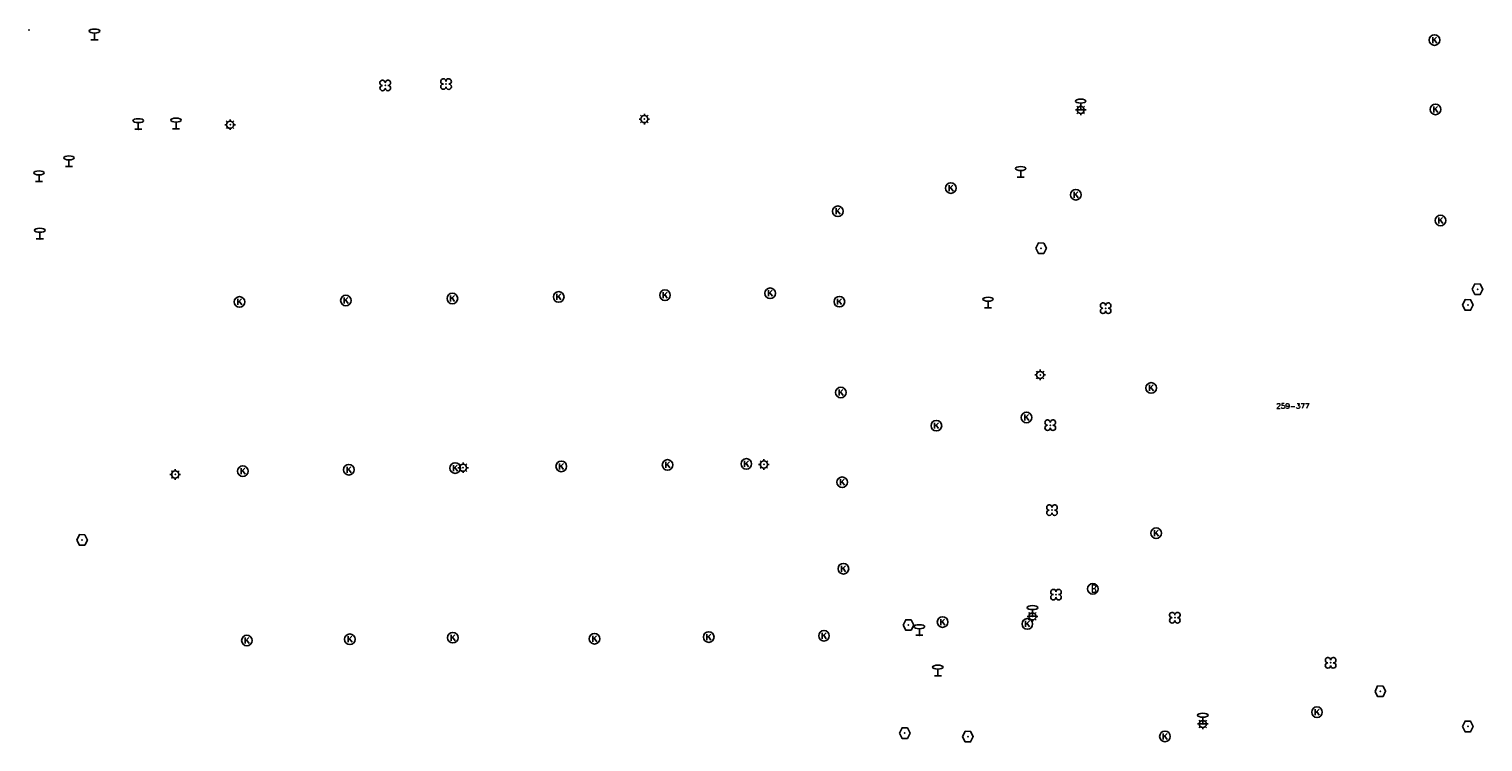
# Model space of a CAD drawing. Header units: metres. Extents: x 256352 to 256908, y 533292 to 533854.
# Tile 20 of 48: x 256633 to 256770, y 533506 to 533573. Entities that reach past the tile are written whole.
import ezdxf

# ---------------------------------------------------------------- set-up
doc = ezdxf.new("R2010")
doc.units = ezdxf.units.M
doc.header["$LTSCALE"] = 0.5
for name, color, linetype in [('Punt - Bak', 6, 'Continuous'), ('Punt - Paal', 7, 'Continuous'), ('Punt - Put', 8, 'Continuous'), ('Punt - Vegetatieobject', 7, 'Continuous'), ('Tekst - Pand Nummeraanduiding', 7, 'Continuous')]:
    doc.layers.add(name, color=color, linetype=linetype)
doc.layers.add('Punt - vegetatieobject_punt', color=10, linetype='Continuous', lineweight=25)
doc.styles.get("Standard").update_dxf_attribs({"font": 'txt.shx'})

# ---------------------------------------------------------------- blocks, each defined once
blk = doc.blocks.new('BOOM')
at = {"linetype": 'Continuous'}
for centre, radius, start, end in [((-0.424999, 0.425), 0.424, 359.8648684, 269.9998649), ((0.424999, 0.425), 0.426, 270.0001345, 180.1344972), ((0.425, -0.425), 0.426, 180, 90), ((-0.425, -0.424999), 0.424, 90.1351316, 359.9998649)]:
    blk.add_arc(centre, radius, start, end, dxfattribs=at)
blk = doc.blocks.new('LICHTMAST')
at = {"linetype": 'Continuous'}
for p, q in [((-0.435, 0.407), (-0.293, 0.265)), ((-0.01, 0.586), (-0.01, 0.38)), ((0.419, 0.409), (0.275, 0.263)), ((-0.609, -0.015), (-0.412, -0.014)), ((-0.434, -0.44), (-0.29, -0.296)), ((-0.007, -0.602), (-0.005, -0.416)), ((0.406, -0.431), (0.274, -0.298)), ((0.589, -0.015), (0.389, -0.015))]:
    blk.add_line(p, q, dxfattribs=at)
blk.add_circle((-0.01, -0.015), 0.4, dxfattribs=at)
blk = doc.blocks.new('Kolk')
at = {"linetype": 'Continuous'}
for p, q in [((-0.131779, -0.225094), (-0.131779, 0.223554)), ((-0.131779, -0.061917), (0.155792, 0.223554)), ((-0.023655, 0.045417), (0.167783, -0.225094))]:
    blk.add_line(p, q, dxfattribs=at)
blk.add_circle((0, 0), 0.4, dxfattribs=at)
blk = doc.blocks.new('Verkeersbord')
at = {"linetype": 'Continuous'}
for p, q in [((-0.004, 1.246), (-0.004, -0.004)), ((-0.253, -0.003), (0.247, -0.003))]:
    blk.add_line(p, q, dxfattribs=at)
blk.add_circle((-0.004, 1.621), 0.375, dxfattribs=at)
blk = doc.blocks.new('Inspectie_Rioolput')
at = {"linetype": 'Continuous'}
blk.add_lwpolyline([(-0.908, -0.012), (-0.457, 0.793), (0.455, 0.772), (0.898, -0.004), (0.455, -0.79), (-0.463, -0.787), (-0.908, -0.012)], dxfattribs=at)
blk = doc.blocks.new('Brandkraan_Put')
at = {"linetype": 'Continuous'}
blk.add_circle((0, 0), 0.7, dxfattribs=at)
at = {"linetype": 'Continuous', "width": 0.75}
blk.add_text('B', height=1, dxfattribs=at).set_placement((-0.226, -0.48))

msp = doc.modelspace()

# ---------------------------------------------------------------- linework, layer by layer
at = {"layer": 'Punt - Bak'}
msp.add_point((256632.83, 533572.913), dxfattribs=at)
at = {"layer": 'Punt - Paal'}
for p in [(256638.986, 533571.994), (256731.764, 533565.397), (256731.764, 533565.397), (256643.106, 533563.56), (256646.657, 533563.614), (256651.748, 533564.002), (256690.714, 533564.532), (256636.59, 533560.059), (256633.769, 533558.65), (256726.12, 533559.057), (256633.846, 533553.245), (256723.048, 533546.758), (256727.946, 533540.449), (256701.964, 533532.022), (256646.59, 533531.083), (256673.661, 533531.722), (256727.224, 533517.731), (256727.224, 533517.731), (256716.583, 533515.936), (256718.324, 533512.132), (256743.248, 533507.603), (256743.248, 533507.603)]:
    msp.add_point(p, dxfattribs=at)
at = {"layer": 'Punt - Put'}
for p in [(256765.039, 533571.959), (256765.13, 533565.43), (256719.534, 533558.026), (256731.293, 533557.4), (256708.913, 533555.843), (256765.601, 533554.977), (256728.03, 533552.368), (256769.092, 533548.511), (256652.624, 533547.312), (256662.633, 533547.447), (256672.647, 533547.636), (256682.65, 533547.782), (256692.649, 533547.944), (256702.541, 533548.126), (256709.056, 533547.337), (256768.171, 533547.026), (256738.381, 533539.215), (256709.195, 533538.786), (256726.653, 533536.437), (256718.175, 533535.666), (256692.891, 533531.971), (256700.301, 533532.068), (256652.934, 533531.389), (256662.905, 533531.52), (256672.911, 533531.674), (256682.894, 533531.833), (256709.318, 533530.343), (256738.85, 533525.547), (256637.822, 533524.907), (256709.432, 533522.204), (256732.891, 533520.31), (256718.762, 533517.186), (256726.733, 533517.005), (256663.003, 533515.563), (256672.687, 533515.713), (256686.02, 533515.613), (256696.764, 533515.771), (256707.606, 533515.893), (256715.548, 533516.904), (256653.32, 533515.442), (256759.94, 533510.67), (256753.98, 533508.7), (256768.171, 533507.358), (256715.2, 533506.732), (256721.147, 533506.4), (256739.679, 533506.42)]:
    msp.add_point(p, dxfattribs=at)
at = {"layer": 'Punt - Vegetatieobject'}
for p in [(256666.334, 533567.684), (256672.051, 533567.819), (256734.1, 533546.72), (256728.891, 533535.712), (256729.052, 533527.717), (256729.43, 533519.764), (256740.61, 533517.59), (256755.264, 533513.346)]:
    msp.add_point(p, dxfattribs=at)
at = {"layer": 'Punt - vegetatieobject_punt'}
for p in [(256666.334, 533567.684), (256672.051, 533567.819), (256734.1, 533546.72), (256728.891, 533535.712), (256729.052, 533527.717), (256729.43, 533519.764), (256740.61, 533517.59), (256755.264, 533513.346)]:
    msp.add_point(p, dxfattribs=at)

# ---------------------------------------------------------------- block references
at = {"layer": 'Punt - Paal'}
for name, p, xscale, yscale in [('Verkeersbord', (256638.986, 533571.994), 1.333333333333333, 0.5), ('Verkeersbord', (256731.764, 533565.397), 1.333333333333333, 0.5), ('LICHTMAST', (256690.714, 533564.532), 0.8347245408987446, 0.8417508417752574), ('LICHTMAST', (256731.764, 533565.397), 0.8347245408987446, 0.8417508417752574), ('Verkeersbord', (256643.106, 533563.56), 1.333333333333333, 0.5), ('Verkeersbord', (256646.657, 533563.614), 1.333333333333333, 0.5), ('LICHTMAST', (256651.748, 533564.002), 0.8347245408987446, 0.8417508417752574), ('Verkeersbord', (256636.59, 533560.059), 1.333333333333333, 0.5), ('Verkeersbord', (256633.769, 533558.65), 1.333333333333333, 0.5), ('Verkeersbord', (256726.12, 533559.057), 1.333333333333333, 0.5), ('Verkeersbord', (256633.846, 533553.245), 1.333333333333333, 0.5), ('Verkeersbord', (256723.048, 533546.758), 1.333333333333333, 0.5), ('LICHTMAST', (256727.946, 533540.449), 0.8347245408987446, 0.8417508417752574), ('LICHTMAST', (256673.661, 533531.722), 0.8347245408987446, 0.8417508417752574), ('LICHTMAST', (256701.964, 533532.022), 0.8347245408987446, 0.8417508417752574), ('LICHTMAST', (256646.59, 533531.083), 0.8347245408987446, 0.8417508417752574), ('Verkeersbord', (256727.224, 533517.731), 1.333333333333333, 0.5), ('Verkeersbord', (256716.583, 533515.936), 1.333333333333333, 0.5), ('LICHTMAST', (256727.224, 533517.731), 0.8347245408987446, 0.8417508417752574), ('Verkeersbord', (256718.324, 533512.132), 1.333333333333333, 0.5), ('LICHTMAST', (256743.248, 533507.603), 0.8347245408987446, 0.8417508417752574), ('Verkeersbord', (256743.248, 533507.603), 1.333333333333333, 0.5)]:
    msp.add_blockref(name, p, dxfattribs=dict(at, xscale=xscale, yscale=yscale))
at = {"layer": 'Punt - Put'}
for name, p, xscale, yscale in [('Kolk', (256765.039, 533571.959), 1.25000000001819, 1.25000000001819), ('Kolk', (256765.13, 533565.43), 1.25000000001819, 1.25000000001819), ('Kolk', (256719.534, 533558.026), 1.25000000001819, 1.25000000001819), ('Kolk', (256731.293, 533557.4), 1.25000000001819, 1.25000000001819), ('Kolk', (256708.913, 533555.843), 1.25000000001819, 1.25000000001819), ('Kolk', (256765.601, 533554.977), 1.25000000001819, 1.25000000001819), ('Inspectie_Rioolput', (256728.03, 533552.368), 0.5537098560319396, 0.6317119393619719), ('Kolk', (256692.649, 533547.944), 1.25000000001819, 1.25000000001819), ('Kolk', (256702.541, 533548.126), 1.25000000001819, 1.25000000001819), ('Inspectie_Rioolput', (256769.092, 533548.511), 0.5537098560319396, 0.6317119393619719), ('Kolk', (256652.624, 533547.312), 1.25000000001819, 1.25000000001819), ('Kolk', (256662.633, 533547.447), 1.25000000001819, 1.25000000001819), ('Kolk', (256672.647, 533547.636), 1.25000000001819, 1.25000000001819), ('Kolk', (256682.65, 533547.782), 1.25000000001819, 1.25000000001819), ('Kolk', (256709.056, 533547.337), 1.25000000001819, 1.25000000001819), ('Inspectie_Rioolput', (256768.171, 533547.026), 0.5537098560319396, 0.6317119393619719), ('Kolk', (256709.195, 533538.786), 1.25000000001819, 1.25000000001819), ('Kolk', (256738.381, 533539.215), 1.25000000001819, 1.25000000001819), ('Kolk', (256718.175, 533535.666), 1.25000000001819, 1.25000000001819), ('Kolk', (256726.653, 533536.437), 1.25000000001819, 1.25000000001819), ('Kolk', (256662.905, 533531.52), 1.25000000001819, 1.25000000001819), ('Kolk', (256672.911, 533531.674), 1.25000000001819, 1.25000000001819), ('Kolk', (256682.894, 533531.833), 1.25000000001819, 1.25000000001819), ('Kolk', (256692.891, 533531.971), 1.25000000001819, 1.25000000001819), ('Kolk', (256700.301, 533532.068), 1.25000000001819, 1.25000000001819), ('Kolk', (256652.934, 533531.389), 1.25000000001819, 1.25000000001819), ('Kolk', (256709.318, 533530.343), 1.25000000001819, 1.25000000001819), ('Inspectie_Rioolput', (256637.822, 533524.907), 0.5537098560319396, 0.6317119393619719), ('Kolk', (256738.85, 533525.547), 1.25000000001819, 1.25000000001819), ('Kolk', (256709.432, 533522.204), 1.25000000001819, 1.25000000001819), ('Brandkraan_Put', (256732.891, 533520.31), 0.714285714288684, 0.714285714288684), ('Inspectie_Rioolput', (256715.548, 533516.904), 0.5537098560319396, 0.6317119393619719), ('Kolk', (256718.762, 533517.186), 1.25000000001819, 1.25000000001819), ('Kolk', (256726.733, 533517.005), 1.25000000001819, 1.25000000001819), ('Kolk', (256653.32, 533515.442), 1.25000000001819, 1.25000000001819), ('Kolk', (256663.003, 533515.563), 1.25000000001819, 1.25000000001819), ('Kolk', (256672.687, 533515.713), 1.25000000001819, 1.25000000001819), ('Kolk', (256686.02, 533515.613), 1.25000000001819, 1.25000000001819), ('Kolk', (256696.764, 533515.771), 1.25000000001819, 1.25000000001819), ('Kolk', (256707.606, 533515.893), 1.25000000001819, 1.25000000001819), ('Inspectie_Rioolput', (256759.94, 533510.67), 0.5537098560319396, 0.6317119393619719), ('Kolk', (256753.98, 533508.7), 1.25000000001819, 1.25000000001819), ('Inspectie_Rioolput', (256768.171, 533507.358), 0.5537098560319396, 0.6317119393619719), ('Inspectie_Rioolput', (256715.2, 533506.732), 0.5537098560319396, 0.6317119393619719), ('Inspectie_Rioolput', (256721.147, 533506.4), 0.5537098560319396, 0.6317119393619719), ('Kolk', (256739.679, 533506.42), 1.25000000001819, 1.25000000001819)]:
    msp.add_blockref(name, p, dxfattribs=dict(at, xscale=xscale, yscale=yscale))
at = {"layer": 'Punt - Vegetatieobject', "xscale": 0.5882352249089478, "yscale": 0.5875440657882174}
for p in [(256666.334, 533567.684), (256672.051, 533567.819), (256734.1, 533546.72), (256728.891, 533535.712), (256729.052, 533527.717), (256729.43, 533519.764), (256740.61, 533517.59), (256755.264, 533513.346)]:
    msp.add_blockref('BOOM', p, dxfattribs=at)
at = {"layer": 'Punt - vegetatieobject_punt', "xscale": 0.5882352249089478, "yscale": 0.5875440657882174}
for p in [(256666.334, 533567.684), (256672.051, 533567.819), (256734.1, 533546.72), (256728.891, 533535.712), (256729.052, 533527.717), (256729.43, 533519.764), (256740.61, 533517.59), (256755.264, 533513.346)]:
    msp.add_blockref('BOOM', p, dxfattribs=at)

# ---------------------------------------------------------------- texts
at = {"layer": 'Tekst - Pand Nummeraanduiding'}
msp.add_text('259-377', height=0.5, rotation=360, dxfattribs=at).set_placement((256750.15, 533537.267))

doc.saveas('drawing.dxf')
